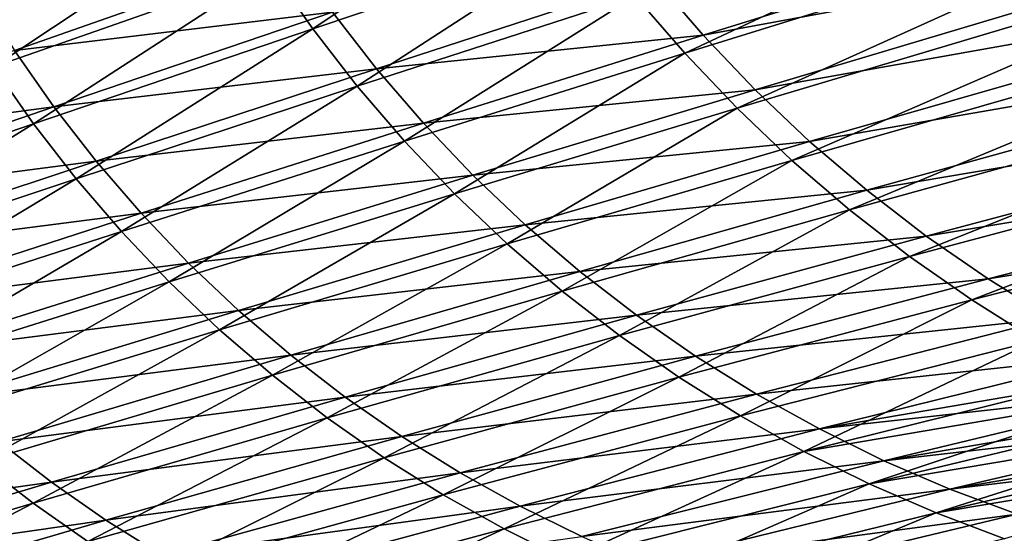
# Model space of a CAD drawing. Header units: metres. Extents: x -900 to 900, y -400 to 400.
# Tile 16 of 249: x -754 to -649, y -306 to -252. Entities that reach past the tile are written whole.
import ezdxf

# ---------------------------------------------------------------- set-up
doc = ezdxf.new("R2010")
doc.units = ezdxf.units.M

msp = doc.modelspace()

# ---------------------------------------------------------------- linework, layer by layer
at = {"layer": 'top'}
for points in [[(-688.445984, -249.383224, -246.450378), (-629.944031, -230.480377, -354.126495), (-683.199951, -255.489227, -246.53653)], [(-629.944031, -230.480377, -354.126495), (-624.196655, -237.156647, -354.208954), (-683.199951, -255.489227, -246.53653)], [(-622.352295, -235.270294, -352.761108), (-686.440491, -247.535553, -245.157227), (-681.245361, -253.586823, -245.266769)], [(-616.324951, -241.598602, -352.875092), (-622.352295, -235.270294, -352.761108), (-681.245361, -253.586823, -245.266769)], [(-697.997192, -236.412643, -246.288925), (-722.651062, -252.901749, -192.687988), (-727.062744, -246.583328, -192.612854)], [(-697.997192, -236.412643, -246.288925), (-693.382202, -243.019455, -246.367691), (-722.651062, -252.901749, -192.687988)], [(-683.199951, -255.489227, -246.53653), (-624.196655, -237.156647, -354.208954), (-677.656067, -261.323364, -246.625671)], [(-624.196655, -237.156647, -354.208954), (-618.124817, -243.537598, -354.295593), (-677.656067, -261.323364, -246.625671)], [(-756.514526, -256.926178, -139.127487), (-760.443359, -250.665207, -139.071152), (-731.157654, -240.046799, -192.541428)], [(-756.514526, -256.926178, -139.127487), (-731.157654, -240.046799, -192.541428), (-727.062744, -246.583328, -192.612854)], [(-616.324951, -241.598602, -352.875092), (-681.245361, -253.586823, -245.266769), (-675.748596, -259.363739, -245.383438)], [(-609.981384, -247.609665, -352.997192), (-616.324951, -241.598602, -352.875092), (-675.748596, -259.363739, -245.383438)], [(-693.382202, -243.019455, -246.367691), (-717.932556, -258.987579, -192.766342), (-722.651062, -252.901749, -192.687988)], [(-688.445984, -249.383224, -246.450378), (-717.932556, -258.987579, -192.766342), (-693.382202, -243.019455, -246.367691)], [(-677.656067, -261.323364, -246.625671), (-618.124817, -243.537598, -354.295593), (-671.827026, -266.872192, -246.717346)], [(-618.124817, -243.537598, -354.295593), (-611.74292, -249.608124, -354.386108), (-671.827026, -266.872192, -246.717346)], [(-724.908936, -244.85788, -191.378036), (-758.15387, -248.993011, -137.926849), (-754.277588, -255.182022, -137.996048)], [(-720.54895, -251.113983, -191.467499), (-724.908936, -244.85788, -191.378036), (-754.277588, -255.182022, -137.996048)], [(-752.282715, -262.979248, -139.18663), (-756.514526, -256.926178, -139.127487), (-727.062744, -246.583328, -192.612854)], [(-727.062744, -246.583328, -192.612854), (-722.651062, -252.901749, -192.687988), (-752.282715, -262.979248, -139.18663)], [(-686.440491, -247.535553, -245.157227), (-720.54895, -251.113983, -191.467499), (-715.881714, -257.142578, -191.564026)], [(-681.245361, -253.586823, -245.266769), (-686.440491, -247.535553, -245.157227), (-715.881714, -257.142578, -191.564026)], [(-609.981384, -247.609665, -352.997192), (-675.748596, -259.363739, -245.383438), (-669.961731, -264.849304, -245.506821)], [(-603.340515, -253.29071, -353.127075), (-609.981384, -247.609665, -352.997192), (-669.961731, -264.849304, -245.506821)], [(-712.917908, -264.826813, -192.847443), (-717.932556, -258.987579, -192.766342), (-688.445984, -249.383224, -246.450378)], [(-683.199951, -255.489227, -246.53653), (-712.917908, -264.826813, -192.847443), (-688.445984, -249.383224, -246.450378)], [(-671.827026, -266.872192, -246.717346), (-611.74292, -249.608124, -354.386108), (-665.726257, -272.122925, -246.811066)], [(-611.74292, -249.608124, -354.386108), (-605.065979, -255.353897, -354.480194), (-665.726257, -272.122925, -246.811066)], [(-720.54895, -251.113983, -191.467499), (-754.277588, -255.182022, -137.996048), (-750.098267, -261.170746, -138.071701)], [(-715.881714, -257.142578, -191.564026), (-720.54895, -251.113983, -191.467499), (-750.098267, -261.170746, -138.071701)], [(-722.651062, -252.901749, -192.687988), (-747.757507, -268.810425, -139.248199), (-752.282715, -262.979248, -139.18663)], [(-722.651062, -252.901749, -192.687988), (-717.932556, -258.987579, -192.766342), (-747.757507, -268.810425, -139.248199)], [(-681.245361, -253.586823, -245.266769), (-715.881714, -257.142578, -191.564026), (-710.916809, -262.92627, -191.667252)], [(-675.748596, -259.363739, -245.383438), (-681.245361, -253.586823, -245.266769), (-710.916809, -262.92627, -191.667252)], [(-603.340515, -253.29071, -353.127075), (-669.961731, -264.849304, -245.506821), (-663.901611, -270.032257, -245.636459)], [(-596.423035, -258.630585, -353.264374), (-603.340515, -253.29071, -353.127075), (-663.901611, -270.032257, -245.636459)], [(-750.098267, -261.170746, -138.071701), (-754.277588, -255.182022, -137.996048), (-784.054077, -265.684509, -84.85125)], [(-707.618591, -270.406067, -192.930756), (-712.917908, -264.826813, -192.847443), (-683.199951, -255.489227, -246.53653)], [(-677.656067, -261.323364, -246.625671), (-707.618591, -270.406067, -192.930756), (-683.199951, -255.489227, -246.53653)], [(-665.726257, -272.122925, -246.811066), (-605.065979, -255.353897, -354.480194), (-659.367798, -277.063477, -246.906357)], [(-605.065979, -255.353897, -354.480194), (-598.109863, -260.761414, -354.577484), (-659.367798, -277.063477, -246.906357)], [(-782.286194, -273.257416, -85.918564), (-756.514526, -256.926178, -139.127487), (-752.282715, -262.979248, -139.18663)], [(-715.881714, -257.142578, -191.564026), (-750.098267, -261.170746, -138.071701), (-745.625244, -266.942505, -138.153458)], [(-710.916809, -262.92627, -191.667252), (-715.881714, -257.142578, -191.564026), (-745.625244, -266.942505, -138.153458)], [(-596.423035, -258.630585, -353.264374), (-663.901611, -270.032257, -245.636459), (-657.586487, -274.902618, -245.771866)], [(-589.249451, -263.618164, -353.408813), (-596.423035, -258.630585, -353.264374), (-657.586487, -274.902618, -245.771866)], [(-717.932556, -258.987579, -192.766342), (-742.949341, -274.406342, -139.311798), (-747.757507, -268.810425, -139.248199)], [(-712.917908, -264.826813, -192.847443), (-742.949341, -274.406342, -139.311798), (-717.932556, -258.987579, -192.766342)], [(-675.748596, -259.363739, -245.383438), (-710.916809, -262.92627, -191.667252), (-705.663879, -268.447693, -191.776764)], [(-669.961731, -264.849304, -245.506821), (-675.748596, -259.363739, -245.383438), (-705.663879, -268.447693, -191.776764)], [(-659.367798, -277.063477, -246.906357), (-598.109863, -260.761414, -354.577484), (-652.766296, -281.682587, -247.002762)], [(-598.109863, -260.761414, -354.577484), (-590.890991, -265.817963, -354.677704), (-652.766296, -281.682587, -247.002762)], [(-750.098267, -261.170746, -138.071701), (-784.054077, -265.684509, -84.85125), (-780.032227, -271.43042, -84.902359)], [(-745.625244, -266.942505, -138.153458), (-750.098267, -261.170746, -138.071701), (-780.032227, -271.43042, -84.902359)], [(-702.04657, -275.712585, -193.015808), (-707.618591, -270.406067, -192.930756), (-677.656067, -261.323364, -246.625671)], [(-671.827026, -266.872192, -246.717346), (-702.04657, -275.712585, -193.015808), (-677.656067, -261.323364, -246.625671)], [(-777.930786, -278.8573, -85.955147), (-782.286194, -273.257416, -85.918564), (-752.282715, -262.979248, -139.18663)], [(-752.282715, -262.979248, -139.18663), (-747.757507, -268.810425, -139.248199), (-777.930786, -278.8573, -85.955147)], [(-710.916809, -262.92627, -191.667252), (-745.625244, -266.942505, -138.153458), (-740.867798, -272.480621, -138.241013)], [(-705.663879, -268.447693, -191.776764), (-710.916809, -262.92627, -191.667252), (-740.867798, -272.480621, -138.241013)], [(-589.249451, -263.618164, -353.408813), (-657.586487, -274.902618, -245.771866), (-651.034851, -279.450592, -245.912582)], [(-581.840393, -268.242249, -353.560028), (-589.249451, -263.618164, -353.408813), (-651.034851, -279.450592, -245.912582)], [(-737.86908, -279.754089, -139.377014), (-742.949341, -274.406342, -139.311798), (-712.917908, -264.826813, -192.847443)], [(-707.618591, -270.406067, -192.930756), (-737.86908, -279.754089, -139.377014), (-712.917908, -264.826813, -192.847443)], [(-669.961731, -264.849304, -245.506821), (-705.663879, -268.447693, -191.776764), (-700.13385, -273.690735, -191.892166)], [(-663.901611, -270.032257, -245.636459), (-669.961731, -264.849304, -245.506821), (-700.13385, -273.690735, -191.892166)], [(-652.766296, -281.682587, -247.002762), (-590.890991, -265.817963, -354.677704), (-645.937073, -285.969696, -247.099792)], [(-745.625244, -266.942505, -138.153458), (-780.032227, -271.43042, -84.902359), (-775.729065, -276.970154, -84.958496)], [(-740.867798, -272.480621, -138.241013), (-745.625244, -266.942505, -138.153458), (-775.729065, -276.970154, -84.958496)], [(-696.214722, -280.734192, -193.102112), (-702.04657, -275.712585, -193.015808), (-671.827026, -266.872192, -246.717346)], [(-665.726257, -272.122925, -246.811066), (-696.214722, -280.734192, -193.102112), (-671.827026, -266.872192, -246.717346)], [(-581.840393, -268.242249, -353.560028), (-651.034851, -279.450592, -245.912582), (-644.264893, -283.666199, -246.05809)], [(-747.757507, -268.810425, -139.248199), (-773.304626, -284.233154, -85.99276), (-777.930786, -278.8573, -85.955147)], [(-747.757507, -268.810425, -139.248199), (-742.949341, -274.406342, -139.311798), (-773.304626, -284.233154, -85.99276)], [(-705.663879, -268.447693, -191.776764), (-740.867798, -272.480621, -138.241013), (-735.835388, -277.768463, -138.33403)], [(-700.13385, -273.690735, -191.892166), (-705.663879, -268.447693, -191.776764), (-735.835388, -277.768463, -138.33403)], [(-732.528503, -284.841339, -139.443451), (-737.86908, -279.754089, -139.377014), (-707.618591, -270.406067, -192.930756)], [(-702.04657, -275.712585, -193.015808), (-732.528503, -284.841339, -139.443451), (-707.618591, -270.406067, -192.930756)], [(-663.901611, -270.032257, -245.636459), (-700.13385, -273.690735, -191.892166), (-694.342712, -278.644592, -192.013016)], [(-657.586487, -274.902618, -245.771866), (-663.901611, -270.032257, -245.636459), (-694.342712, -278.644592, -192.013016)], [(-740.867798, -272.480621, -138.241013), (-775.729065, -276.970154, -84.958496), (-771.153809, -282.287537, -85.019493)], [(-735.835388, -277.768463, -138.33403), (-740.867798, -272.480621, -138.241013), (-771.153809, -282.287537, -85.019493)], [(-690.13623, -285.459412, -193.189133), (-696.214722, -280.734192, -193.102112), (-665.726257, -272.122925, -246.811066)], [(-659.367798, -277.063477, -246.906357), (-690.13623, -285.459412, -193.189133), (-665.726257, -272.122925, -246.811066)], [(-742.949341, -274.406342, -139.311798), (-768.418518, -289.372406, -86.031136), (-773.304626, -284.233154, -85.99276)], [(-737.86908, -279.754089, -139.377014), (-768.418518, -289.372406, -86.031136), (-742.949341, -274.406342, -139.311798)], [(-700.13385, -273.690735, -191.892166), (-735.835388, -277.768463, -138.33403), (-730.538452, -282.790558, -138.432159)], [(-694.342712, -278.644592, -192.013016), (-700.13385, -273.690735, -191.892166), (-730.538452, -282.790558, -138.432159)], [(-657.586487, -274.902618, -245.771866), (-694.342712, -278.644592, -192.013016), (-688.307922, -283.299896, -192.13884)], [(-651.034851, -279.450592, -245.912582), (-657.586487, -274.902618, -245.771866), (-688.307922, -283.299896, -192.13884)], [(-726.939758, -289.656433, -139.510712), (-732.528503, -284.841339, -139.443451), (-702.04657, -275.712585, -193.015808)], [(-696.214722, -280.734192, -193.102112), (-726.939758, -289.656433, -139.510712), (-702.04657, -275.712585, -193.015808)], [(-735.835388, -277.768463, -138.33403), (-771.153809, -282.287537, -85.019493), (-766.315674, -287.366333, -85.085159)], [(-730.538452, -282.790558, -138.432159), (-735.835388, -277.768463, -138.33403), (-766.315674, -287.366333, -85.085159)], [(-683.825073, -289.877502, -193.276398), (-690.13623, -285.459412, -193.189133), (-659.367798, -277.063477, -246.906357)], [(-652.766296, -281.682587, -247.002762), (-683.825073, -289.877502, -193.276398), (-659.367798, -277.063477, -246.906357)], [(-694.342712, -278.644592, -192.013016), (-730.538452, -282.790558, -138.432159), (-724.992432, -287.536499, -138.535034)], [(-688.307922, -283.299896, -192.13884), (-694.342712, -278.644592, -192.013016), (-724.992432, -287.536499, -138.535034)], [(-763.283813, -294.263062, -86.07003), (-768.418518, -289.372406, -86.031136), (-737.86908, -279.754089, -139.377014)], [(-732.528503, -284.841339, -139.443451), (-763.283813, -294.263062, -86.07003), (-737.86908, -279.754089, -139.377014)], [(-651.034851, -279.450592, -245.912582), (-688.307922, -283.299896, -192.13884), (-682.046753, -287.647156, -192.269165)], [(-644.264893, -283.666199, -246.05809), (-651.034851, -279.450592, -245.912582), (-682.046753, -287.647156, -192.269165)], [(-721.115662, -294.188263, -139.5784), (-726.939758, -289.656433, -139.510712), (-696.214722, -280.734192, -193.102112)], [(-690.13623, -285.459412, -193.189133), (-721.115662, -294.188263, -139.5784), (-696.214722, -280.734192, -193.102112)], [(-677.295654, -293.978394, -193.363403), (-683.825073, -289.877502, -193.276398), (-652.766296, -281.682587, -247.002762)], [(-645.937073, -285.969696, -247.099792), (-677.295654, -293.978394, -193.363403), (-652.766296, -281.682587, -247.002762)], [(-730.538452, -282.790558, -138.432159), (-766.315674, -287.366333, -85.085159), (-761.225037, -292.191528, -85.155334)], [(-724.992432, -287.536499, -138.535034), (-730.538452, -282.790558, -138.432159), (-761.225037, -292.191528, -85.155334)], [(-688.307922, -283.299896, -192.13884), (-724.992432, -287.536499, -138.535034), (-719.21405, -291.997131, -138.642273)], [(-682.046753, -287.647156, -192.269165), (-688.307922, -283.299896, -192.13884), (-719.21405, -291.997131, -138.642273)], [(-682.046753, -287.647156, -192.269165), (-675.57666, -291.676941, -192.403534), (-644.264893, -283.666199, -246.05809)], [(-675.57666, -291.676941, -192.403534), (-637.294983, -287.539642, -246.207947), (-644.264893, -283.666199, -246.05809)], [(-757.912537, -298.893677, -86.109192), (-763.283813, -294.263062, -86.07003), (-732.528503, -284.841339, -139.443451)], [(-726.939758, -289.656433, -139.510712), (-757.912537, -298.893677, -86.109192), (-732.528503, -284.841339, -139.443451)], [(-715.069641, -298.426483, -139.646088), (-721.115662, -294.188263, -139.5784), (-690.13623, -285.459412, -193.189133)], [(-683.825073, -289.877502, -193.276398), (-715.069641, -298.426483, -139.646088), (-690.13623, -285.459412, -193.189133)], [(-670.562988, -297.752838, -193.449631), (-677.295654, -293.978394, -193.363403), (-645.937073, -285.969696, -247.099792)], [(-638.895874, -289.91507, -247.196976), (-670.562988, -297.752838, -193.449631), (-645.937073, -285.969696, -247.099792)], [(-724.992432, -287.536499, -138.535034), (-761.225037, -292.191528, -85.155334), (-755.896851, -296.752838, -85.22979)], [(-719.21405, -291.997131, -138.642273), (-724.992432, -287.536499, -138.535034), (-755.896851, -296.752838, -85.22979)], [(-719.21405, -291.997131, -138.642273), (-713.219849, -296.163361, -138.753494), (-682.046753, -287.647156, -192.269165)], [(-713.219849, -296.163361, -138.753494), (-675.57666, -291.676941, -192.403534), (-682.046753, -287.647156, -192.269165)], [(-675.57666, -291.676941, -192.403534), (-668.915039, -295.379852, -192.541458), (-637.294983, -287.539642, -246.207947)], [(-668.915039, -295.379852, -192.541458), (-633.740784, -289.34491, -246.284332), (-637.294983, -287.539642, -246.207947)], [(-752.317139, -303.253418, -86.148346), (-757.912537, -298.893677, -86.109192), (-726.939758, -289.656433, -139.510712)], [(-721.115662, -294.188263, -139.5784), (-752.317139, -303.253418, -86.148346), (-726.939758, -289.656433, -139.510712)], [(-708.815491, -302.361359, -139.713409), (-715.069641, -298.426483, -139.646088), (-683.825073, -289.877502, -193.276398)], [(-677.295654, -293.978394, -193.363403), (-708.815491, -302.361359, -139.713409), (-683.825073, -289.877502, -193.276398)], [(-670.562988, -297.752838, -193.449631), (-638.895874, -289.91507, -247.196976), (-635.300842, -291.756805, -247.245453)], [(-633.740784, -289.34491, -246.284332), (-668.915039, -295.379852, -192.541458), (-630.143494, -291.060944, -246.361633)], [(-668.915039, -295.379852, -192.541458), (-662.079163, -298.74646, -192.682495), (-630.143494, -291.060944, -246.361633)], [(-662.079163, -298.74646, -192.682495), (-626.50531, -292.686493, -246.439758), (-630.143494, -291.060944, -246.361633)], [(-755.896851, -296.752838, -85.22979), (-750.347351, -301.041321, -85.308319), (-719.21405, -291.997131, -138.642273)], [(-750.347351, -301.041321, -85.308319), (-713.219849, -296.163361, -138.753494), (-719.21405, -291.997131, -138.642273)], [(-713.219849, -296.163361, -138.753494), (-707.026611, -300.026062, -138.868317), (-675.57666, -291.676941, -192.403534)], [(-707.026611, -300.026062, -138.868317), (-668.915039, -295.379852, -192.541458), (-675.57666, -291.676941, -192.403534)], [(-663.642395, -301.192322, -193.534576), (-670.562988, -297.752838, -193.449631), (-635.300842, -291.756805, -247.245453)], [(-635.300842, -291.756805, -247.245453), (-631.658936, -293.509827, -247.293808), (-663.642395, -301.192322, -193.534576)], [(-626.50531, -292.686493, -246.439758), (-662.079163, -298.74646, -192.682495), (-622.828613, -294.220306, -246.518677)], [(-746.510803, -307.332123, -86.187248), (-752.317139, -303.253418, -86.148346), (-721.115662, -294.188263, -139.5784)], [(-715.069641, -298.426483, -139.646088), (-746.510803, -307.332123, -86.187248), (-721.115662, -294.188263, -139.5784)], [(-702.367615, -305.983856, -139.779938), (-708.815491, -302.361359, -139.713409), (-677.295654, -293.978394, -193.363403)], [(-670.562988, -297.752838, -193.449631), (-702.367615, -305.983856, -139.779938), (-677.295654, -293.978394, -193.363403)], [(-631.658936, -293.509827, -247.293808), (-627.97229, -295.173187, -247.341949), (-663.642395, -301.192322, -193.534576)], [(-622.828613, -294.220306, -246.518677), (-662.079163, -298.74646, -192.682495), (-655.086487, -301.767303, -192.826157)], [(-655.086487, -301.767303, -192.826157), (-619.115662, -295.661377, -246.598297), (-622.828613, -294.220306, -246.518677)], [(-707.026611, -300.026062, -138.868317), (-700.65094, -303.57608, -138.986359), (-668.915039, -295.379852, -192.541458)], [(-700.65094, -303.57608, -138.986359), (-662.079163, -298.74646, -192.682495), (-668.915039, -295.379852, -192.541458)], [(-663.642395, -301.192322, -193.534576), (-627.97229, -295.173187, -247.341949), (-656.549805, -304.289124, -193.617752)], [(-627.97229, -295.173187, -247.341949), (-624.243042, -296.745941, -247.389816), (-656.549805, -304.289124, -193.617752)], [(-750.347351, -301.041321, -85.308319), (-744.592957, -305.048004, -85.390694), (-713.219849, -296.163361, -138.753494)], [(-744.592957, -305.048004, -85.390694), (-707.026611, -300.026062, -138.868317), (-713.219849, -296.163361, -138.753494)], [(-615.368591, -297.00943, -246.678574), (-619.115662, -295.661377, -246.598297), (-655.086487, -301.767303, -192.826157)], [(-787.152771, -306.165741, -32.250175), (-750.347351, -301.041321, -85.308319), (-755.896851, -296.752838, -85.22979)], [(-656.549805, -304.289124, -193.617752), (-624.243042, -296.745941, -247.389816), (-620.473328, -298.227234, -247.437363)], [(-647.954163, -304.43457, -192.971954), (-615.368591, -297.00943, -246.678574), (-655.086487, -301.767303, -192.826157)], [(-740.506958, -311.120178, -86.225647), (-746.510803, -307.332123, -86.187248), (-715.069641, -298.426483, -139.646088)], [(-708.815491, -302.361359, -139.713409), (-740.506958, -311.120178, -86.225647), (-715.069641, -298.426483, -139.646088)], [(-695.740784, -309.285736, -139.845276), (-702.367615, -305.983856, -139.779938), (-670.562988, -297.752838, -193.449631)], [(-663.642395, -301.192322, -193.534576), (-695.740784, -309.285736, -139.845276), (-670.562988, -297.752838, -193.449631)], [(-620.473328, -298.227234, -247.437363), (-649.301453, -307.036377, -193.698624), (-656.549805, -304.289124, -193.617752)], [(-752.317139, -303.253418, -86.148346), (-783.327698, -312.518494, -33.65435), (-757.912537, -298.893677, -86.109192)], [(-700.65094, -303.57608, -138.986359), (-694.109558, -306.804321, -139.107239), (-662.079163, -298.74646, -192.682495)], [(-662.079163, -298.74646, -192.682495), (-694.109558, -306.804321, -139.107239), (-655.086487, -301.767303, -192.826157)], [(-744.592957, -305.048004, -85.390694), (-738.649841, -308.763855, -85.476707), (-707.026611, -300.026062, -138.868317)], [(-738.649841, -308.763855, -85.476707), (-700.65094, -303.57608, -138.986359), (-707.026611, -300.026062, -138.868317)], [(-787.152771, -306.165741, -32.250175), (-781.687378, -310.390381, -32.316093), (-750.347351, -301.041321, -85.308319)], [(-781.687378, -310.390381, -32.316093), (-744.592957, -305.048004, -85.390694), (-750.347351, -301.041321, -85.308319)], [(-688.950195, -312.259491, -139.909012), (-695.740784, -309.285736, -139.845276), (-663.642395, -301.192322, -193.534576)], [(-655.086487, -301.767303, -192.826157), (-694.109558, -306.804321, -139.107239), (-687.419067, -309.70163, -139.230576)], [(-656.549805, -304.289124, -193.617752), (-688.950195, -312.259491, -139.909012), (-663.642395, -301.192322, -193.534576)], [(-655.086487, -301.767303, -192.826157), (-687.419067, -309.70163, -139.230576), (-647.954163, -304.43457, -192.971954)], [(-734.319641, -314.608826, -86.263275), (-740.506958, -311.120178, -86.225647), (-708.815491, -302.361359, -139.713409)], [(-702.367615, -305.983856, -139.779938), (-734.319641, -314.608826, -86.263275), (-708.815491, -302.361359, -139.713409)], [(-777.67804, -316.474091, -33.683422), (-783.327698, -312.518494, -33.65435), (-752.317139, -303.253418, -86.148346)], [(-746.510803, -307.332123, -86.187248), (-777.67804, -316.474091, -33.683422), (-752.317139, -303.253418, -86.148346)], [(-738.649841, -308.763855, -85.476707), (-732.534241, -312.179932, -85.566139), (-700.65094, -303.57608, -138.986359)], [(-732.534241, -312.179932, -85.566139), (-694.109558, -306.804321, -139.107239), (-700.65094, -303.57608, -138.986359)], [(-656.549805, -304.289124, -193.617752), (-682.011414, -314.898407, -139.970749), (-688.950195, -312.259491, -139.909012)], [(-647.954163, -304.43457, -192.971954), (-687.419067, -309.70163, -139.230576), (-680.596069, -312.260376, -139.355972)], [(-649.301453, -307.036377, -193.698624), (-682.011414, -314.898407, -139.970749), (-656.549805, -304.289124, -193.617752)], [(-640.698669, -306.746094, -193.119293), (-647.954163, -304.43457, -192.971954), (-680.596069, -312.260376, -139.355972)], [(-781.687378, -310.390381, -32.316093), (-776.073242, -314.290741, -32.388054), (-744.592957, -305.048004, -85.390694)], [(-776.073242, -314.290741, -32.388054), (-738.649841, -308.763855, -85.476707), (-744.592957, -305.048004, -85.390694)], [(-727.963257, -317.789886, -86.299889), (-734.319641, -314.608826, -86.263275), (-702.367615, -305.983856, -139.779938)], [(-695.740784, -309.285736, -139.845276), (-727.963257, -317.789886, -86.299889), (-702.367615, -305.983856, -139.779938)]]:
    msp.add_3dface(points, dxfattribs=at)

doc.saveas('drawing.dxf')
